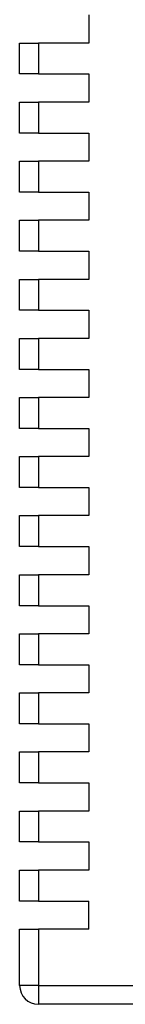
# Model space of a CAD drawing. Header units: millimetres. Extents: x 1578 to 1793, y 2179 to 2535.
# Tile 15 of 19: x 1738.65 to 1744.29, y 2438.54 to 2490.99. Entities that reach past the tile are written whole.
import ezdxf

# ---------------------------------------------------------------- set-up
doc = ezdxf.new("R2010")
doc.units = ezdxf.units.MM

msp = doc.modelspace()

# ---------------------------------------------------------------- linework, layer by layer
at = {"color": 7, "linetype": 'Continuous', "lineweight": 25}
for p, q in [((1742.349, 2491.251), (1742.349, 2489.751)), ((1738.649, 2488.104), (1738.649, 2489.751)), ((1738.649, 2489.751), (1739.649, 2489.751)), ((1739.649, 2489.751), (1739.649, 2488.104)), ((1742.349, 2489.751), (1739.649, 2489.751)), ((1739.649, 2488.104), (1738.649, 2488.104)), ((1739.649, 2488.104), (1742.349, 2488.104)), ((1742.349, 2488.104), (1742.349, 2486.604)), ((1738.649, 2484.956), (1738.649, 2486.604)), ((1738.649, 2486.604), (1739.649, 2486.604)), ((1739.649, 2486.604), (1739.649, 2484.956)), ((1742.349, 2486.604), (1739.649, 2486.604)), ((1739.649, 2484.956), (1738.649, 2484.956)), ((1739.649, 2484.956), (1742.349, 2484.956)), ((1742.349, 2484.956), (1742.349, 2483.456)), ((1738.649, 2481.809), (1738.649, 2483.456)), ((1738.649, 2483.456), (1739.649, 2483.456)), ((1739.649, 2483.456), (1739.649, 2481.809)), ((1742.349, 2483.456), (1739.649, 2483.456)), ((1739.649, 2481.809), (1738.649, 2481.809)), ((1739.649, 2481.809), (1742.349, 2481.809)), ((1742.349, 2481.809), (1742.349, 2480.309)), ((1738.649, 2478.661), (1738.649, 2480.309)), ((1738.649, 2480.309), (1739.649, 2480.309)), ((1739.649, 2480.309), (1739.649, 2478.661)), ((1742.349, 2480.309), (1739.649, 2480.309)), ((1739.649, 2478.661), (1738.649, 2478.661)), ((1739.649, 2478.661), (1742.349, 2478.661)), ((1742.349, 2478.661), (1742.349, 2477.161)), ((1738.649, 2475.514), (1738.649, 2477.161)), ((1738.649, 2477.161), (1739.649, 2477.161)), ((1739.649, 2477.161), (1739.649, 2475.514)), ((1742.349, 2477.161), (1739.649, 2477.161)), ((1739.649, 2475.514), (1738.649, 2475.514)), ((1739.649, 2475.514), (1742.349, 2475.514)), ((1742.349, 2475.514), (1742.349, 2474.014)), ((1738.649, 2472.366), (1738.649, 2474.014)), ((1738.649, 2474.014), (1739.649, 2474.014)), ((1739.649, 2474.014), (1739.649, 2472.366)), ((1742.349, 2474.014), (1739.649, 2474.014)), ((1739.649, 2472.366), (1738.649, 2472.366)), ((1739.649, 2472.366), (1742.349, 2472.366)), ((1742.349, 2472.366), (1742.349, 2470.866)), ((1738.649, 2469.219), (1738.649, 2470.866)), ((1738.649, 2470.866), (1739.649, 2470.866)), ((1739.649, 2470.866), (1739.649, 2469.219)), ((1742.349, 2470.866), (1739.649, 2470.866)), ((1739.649, 2469.219), (1738.649, 2469.219)), ((1739.649, 2469.219), (1742.349, 2469.219)), ((1742.349, 2469.219), (1742.349, 2467.719)), ((1738.649, 2466.071), (1738.649, 2467.719)), ((1738.649, 2467.719), (1739.649, 2467.719)), ((1739.649, 2467.719), (1739.649, 2466.071)), ((1742.349, 2467.719), (1739.649, 2467.719)), ((1739.649, 2466.071), (1738.649, 2466.071)), ((1739.649, 2466.071), (1742.349, 2466.071)), ((1742.349, 2466.071), (1742.349, 2464.571)), ((1738.649, 2462.923), (1738.649, 2464.571)), ((1738.649, 2464.571), (1739.649, 2464.571)), ((1739.649, 2464.571), (1739.649, 2462.923)), ((1742.349, 2464.571), (1739.649, 2464.571)), ((1739.649, 2462.923), (1738.649, 2462.923)), ((1739.649, 2462.923), (1742.349, 2462.923)), ((1742.349, 2462.923), (1742.349, 2461.423)), ((1738.649, 2459.776), (1738.649, 2461.423)), ((1738.649, 2461.423), (1739.649, 2461.423)), ((1739.649, 2461.423), (1739.649, 2459.776)), ((1742.349, 2461.423), (1739.649, 2461.423)), ((1739.649, 2459.776), (1738.649, 2459.776)), ((1739.649, 2459.776), (1742.349, 2459.776)), ((1742.349, 2459.776), (1742.349, 2458.276)), ((1738.649, 2456.628), (1738.649, 2458.276)), ((1738.649, 2458.276), (1739.649, 2458.276)), ((1739.649, 2458.276), (1739.649, 2456.628)), ((1742.349, 2458.276), (1739.649, 2458.276)), ((1739.649, 2456.628), (1738.649, 2456.628)), ((1739.649, 2456.628), (1742.349, 2456.628)), ((1742.349, 2456.628), (1742.349, 2455.128)), ((1738.649, 2453.481), (1738.649, 2455.128)), ((1738.649, 2455.128), (1739.649, 2455.128)), ((1739.649, 2455.128), (1739.649, 2453.481)), ((1742.349, 2455.128), (1739.649, 2455.128)), ((1739.649, 2453.481), (1738.649, 2453.481)), ((1739.649, 2453.481), (1742.349, 2453.481)), ((1742.349, 2453.481), (1742.349, 2451.981)), ((1738.649, 2450.333), (1738.649, 2451.981)), ((1738.649, 2451.981), (1739.649, 2451.981)), ((1739.649, 2451.981), (1739.649, 2450.333)), ((1742.349, 2451.981), (1739.649, 2451.981)), ((1739.649, 2450.333), (1738.649, 2450.333)), ((1739.649, 2450.333), (1742.349, 2450.333)), ((1742.349, 2450.333), (1742.349, 2448.833)), ((1738.649, 2447.186), (1738.649, 2448.833)), ((1738.649, 2448.833), (1739.649, 2448.833)), ((1739.649, 2448.833), (1739.649, 2447.186)), ((1742.349, 2448.833), (1739.649, 2448.833)), ((1739.649, 2447.186), (1738.649, 2447.186)), ((1739.649, 2447.186), (1742.349, 2447.186)), ((1742.349, 2447.186), (1742.349, 2445.686)), ((1738.649, 2444.038), (1738.649, 2445.686)), ((1738.649, 2445.686), (1739.649, 2445.686)), ((1739.649, 2445.686), (1739.649, 2444.038)), ((1742.349, 2445.686), (1739.649, 2445.686)), ((1739.649, 2444.038), (1738.649, 2444.038)), ((1739.649, 2444.038), (1742.349, 2444.038)), ((1742.349, 2442.538), (1742.349, 2444.038)), ((1738.649, 2439.538), (1738.649, 2442.538)), ((1738.649, 2442.538), (1739.649, 2442.538)), ((1739.649, 2442.538), (1739.649, 2439.538)), ((1742.349, 2442.538), (1739.649, 2442.538)), ((1739.649, 2439.538), (1738.649, 2439.538)), ((1739.649, 2439.538), (1774.649, 2439.538)), ((1739.649, 2439.538), (1739.649, 2438.538)), ((1774.649, 2438.538), (1739.649, 2438.538))]:
    msp.add_line(p, q, dxfattribs=at)
msp.add_arc((1739.649, 2439.538), 1, 180, 270, dxfattribs=at)

doc.saveas('drawing.dxf')
